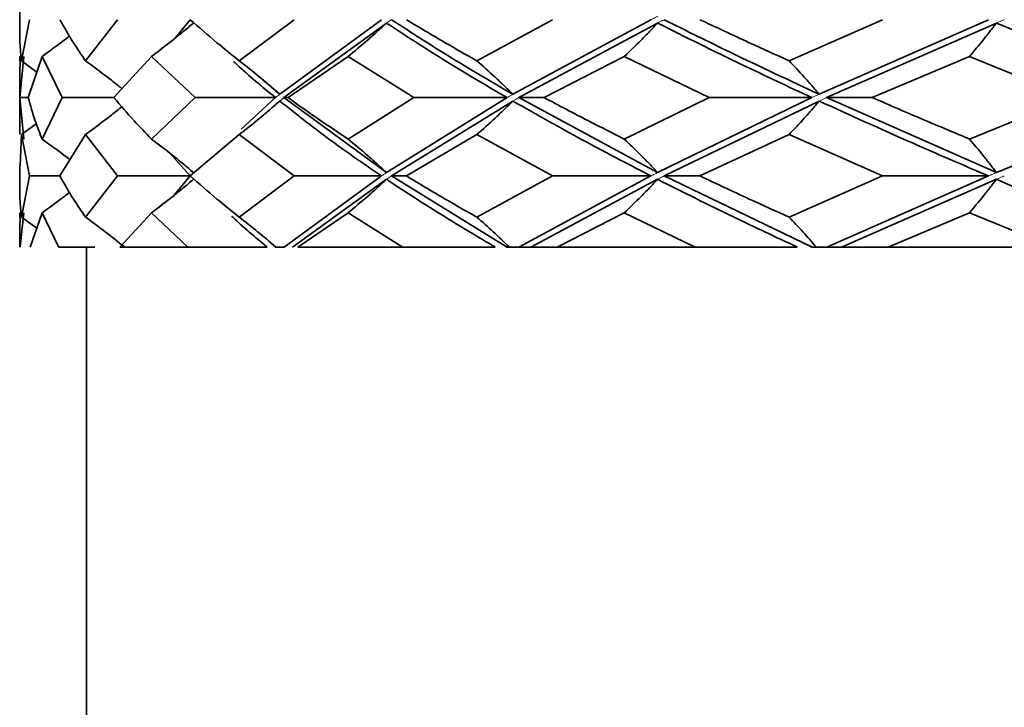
# Model space of a CAD drawing. Header units: millimetres. Extents: x 0 to 1118, y 0 to 864.
# Tile 64 of 200: x 481.47 to 484.42, y 376.68 to 378.74. Entities that reach past the tile are written whole.
import ezdxf

# ---------------------------------------------------------------- set-up
doc = ezdxf.new("R2010")
doc.units = ezdxf.units.MM

msp = doc.modelspace()

# ---------------------------------------------------------------- linework, layer by layer
at = {"color": 7, "linetype": 'Continuous', "lineweight": 35}
for p, q in [((481.4659, 378.7735), (481.4659, 378.7096)), ((481.4953, 378.7415), (481.4712, 378.6181)), ((481.7597, 378.7415), (481.6635, 378.6181)), ((481.9777, 378.7415), (481.9314, 378.6854)), ((482.2896, 378.7415), (482.1248, 378.6181)), ((482.5513, 378.7415), (482.246, 378.5177)), ((482.5663, 378.7314), (482.2585, 378.5076)), ((483.0645, 378.7415), (482.8375, 378.6181)), ((483.3599, 378.7415), (482.9455, 378.5177)), ((483.3797, 378.7314), (482.9631, 378.5076)), ((484.0547, 378.7415), (483.7742, 378.6181)), ((484.3724, 378.7415), (483.8648, 378.5177)), ((484.3962, 378.7314), (483.8868, 378.5076)), ((481.4787, 378.6313), (481.4661, 378.5076)), ((481.4665, 378.6313), (481.4677, 378.6011)), ((481.4712, 378.6181), (481.5174, 378.5845)), ((481.533, 378.6313), (481.4918, 378.5076)), ((481.533, 378.6313), (481.5934, 378.5076)), ((481.8614, 378.6313), (481.7485, 378.5076)), ((481.8614, 378.6313), (481.9925, 378.5076)), ((482.4513, 378.6313), (482.2711, 378.5076)), ((482.4513, 378.6313), (482.6481, 378.5076)), ((483.28, 378.6313), (483.0395, 378.5076)), ((483.28, 378.6313), (483.5349, 378.5076)), ((484.3156, 378.6313), (484.0241, 378.5076)), ((484.3156, 378.6313), (484.6189, 378.5076)), ((481.4659, 378.6011), (481.4659, 378.4138)), ((482.1694, 378.5833), (482.246, 378.5177)), ((481.4918, 378.5076), (481.4661, 378.5076)), ((481.4661, 378.5076), (481.4787, 378.3835)), ((481.5934, 378.5076), (481.533, 378.3835)), ((481.7485, 378.5076), (481.5934, 378.5076)), ((481.9925, 378.5076), (481.8614, 378.3835)), ((482.2335, 378.5076), (481.9925, 378.5076)), ((482.2335, 378.5076), (482.1305, 378.4135)), ((482.2585, 378.5076), (482.2711, 378.5076)), ((482.2585, 378.5076), (482.5663, 378.2828)), ((482.6481, 378.5076), (482.4513, 378.3835)), ((482.928, 378.5076), (482.5663, 378.2828)), ((482.9455, 378.4974), (482.5815, 378.2727)), ((482.928, 378.5076), (482.6481, 378.5076)), ((482.9631, 378.5076), (483.0395, 378.5076)), ((482.9631, 378.5076), (483.3797, 378.2828)), ((483.5349, 378.5076), (483.28, 378.3835)), ((483.8429, 378.5076), (483.3797, 378.2828)), ((483.8648, 378.4974), (483.3996, 378.2727)), ((483.8429, 378.5076), (483.5349, 378.5076)), ((483.8868, 378.5076), (484.0241, 378.5076)), ((483.8868, 378.5076), (484.3962, 378.2828)), ((484.6189, 378.5076), (484.3156, 378.3835)), ((484.9432, 378.5076), (484.3962, 378.2828)), ((481.4712, 378.3968), (481.5158, 378.4293)), ((481.4664, 378.4138), (481.4664, 378.3979)), ((481.4712, 378.3968), (481.4678, 378.3048)), ((481.4712, 378.3968), (481.4953, 378.2727)), ((481.6635, 378.3968), (481.5861, 378.2727)), ((481.6635, 378.3968), (481.7597, 378.2727)), ((482.1248, 378.3968), (481.9776, 378.2727)), ((482.1248, 378.3968), (482.2896, 378.2727)), ((482.8375, 378.3968), (482.6262, 378.2727)), ((482.8375, 378.3968), (483.0645, 378.2727)), ((483.7742, 378.3968), (483.5069, 378.2727)), ((483.7742, 378.3968), (484.0547, 378.2727)), ((481.9168, 378.3406), (481.9777, 378.2727)), ((481.4659, 378.3048), (481.4659, 378.2407)), ((481.4953, 378.2727), (481.4712, 378.149)), ((481.5861, 378.2727), (481.4953, 378.2727)), ((481.7597, 378.2727), (481.6635, 378.149)), ((481.9777, 378.2727), (481.7597, 378.2727)), ((481.9777, 378.2727), (481.9298, 378.215)), ((482.2896, 378.2727), (482.1248, 378.149)), ((482.5513, 378.2727), (482.2591, 378.0594)), ((482.5663, 378.2626), (482.2845, 378.0594)), ((482.5513, 378.2727), (482.2896, 378.2727)), ((482.5815, 378.2727), (482.6262, 378.2727)), ((482.5815, 378.2727), (482.9269, 378.0596)), ((483.0645, 378.2727), (482.8375, 378.149)), ((483.3599, 378.2727), (482.9638, 378.0594)), ((483.3797, 378.2626), (482.9994, 378.0594)), ((483.3599, 378.2727), (483.0645, 378.2727)), ((483.3996, 378.2727), (483.5069, 378.2727)), ((483.3996, 378.2727), (483.8416, 378.0596)), ((484.0547, 378.2727), (483.7742, 378.149)), ((484.3724, 378.2727), (483.8878, 378.0594)), ((484.3962, 378.2626), (483.932, 378.0594)), ((484.3724, 378.2727), (484.0547, 378.2727)), ((481.4665, 378.1622), (481.4673, 378.1321)), ((481.4787, 378.1622), (481.4669, 378.0596)), ((481.533, 378.1622), (481.4973, 378.0594)), ((481.533, 378.1622), (481.5819, 378.0596)), ((481.8614, 378.1622), (481.7661, 378.0594)), ((481.8614, 378.1622), (481.9692, 378.0596)), ((482.4513, 378.1622), (482.3, 378.0594)), ((482.4513, 378.1622), (482.6138, 378.0596)), ((483.28, 378.1622), (483.0786, 378.0594)), ((483.28, 378.1622), (483.491, 378.0596)), ((484.3156, 378.1622), (484.0718, 378.0594)), ((484.3156, 378.1622), (484.5671, 378.0596)), ((481.4712, 378.149), (481.5169, 378.1159)), ((481.4659, 378.1321), (481.4659, 378.0594)), ((481.5819, 378.0594), (481.6913, 378.0594)), ((481.6659, 378.0594), (481.6659, 371.0927)), ((481.9692, 378.0594), (481.7661, 378.0594)), ((481.9692, 378.0594), (482.2082, 378.0594)), ((482.2328, 378.0594), (482.2338, 378.0594)), ((482.2591, 378.0594), (482.234, 378.0594)), ((482.6138, 378.0594), (482.3, 378.0594)), ((482.3161, 378.0594), (482.4327, 378.0594)), ((482.6138, 378.0594), (482.8922, 378.0594)), ((482.9269, 378.0594), (482.9346, 378.0594)), ((482.9638, 378.0594), (482.9348, 378.0594)), ((483.0786, 378.0594), (482.9994, 378.0594)), ((483.491, 378.0594), (483.0786, 378.0594)), ((483.0854, 378.0594), (483.202, 378.0594)), ((483.491, 378.0594), (483.7981, 378.0594)), ((483.8415, 378.0594), (483.8558, 378.0594)), ((483.8878, 378.0594), (483.8558, 378.0594)), ((484.0718, 378.0594), (483.932, 378.0594)), ((484.5671, 378.0594), (484.0718, 378.0594))]:
    msp.add_line(p, q, dxfattribs=at)
at = {"color": 7, "linetype": 'Continuous', "lineweight": 18}
for p, q in [((482.246, 378.4974), (482.2521, 378.5024)), ((482.2585, 378.5076), (482.2521, 378.5024)), ((482.9455, 378.4974), (482.9541, 378.5024)), ((482.9631, 378.5076), (482.9541, 378.5024)), ((483.8648, 378.4974), (483.8756, 378.5024)), ((483.8868, 378.5076), (483.8756, 378.5024))]:
    msp.add_line(p, q, dxfattribs=at)
at = {"color": 7, "linetype": 'Continuous', "lineweight": 35}
for points, knots in [([(481.5861, 378.7415), (481.5992, 378.7185), (481.6228, 378.6774), (481.651, 378.6362), (481.6635, 378.6181)], [0, 0, 0, 0, 0.559866, 1, 1, 1, 1]), ([(481.8614, 378.6313), (481.8827, 378.6475), (481.9147, 378.6718), (481.9565, 378.7055), (481.9771, 378.7228), (481.9874, 378.7314)], [0, 0, 0, 0, 0.499754, 0.749841, 1, 1, 1, 1]), ([(481.9776, 378.7415), (482.0039, 378.7185), (482.0508, 378.6774), (482.1022, 378.6362), (482.1248, 378.6181)], [0, 0, 0, 0, 0.559866, 1, 1, 1, 1]), ([(482.4513, 378.6313), (482.4707, 378.6475), (482.5, 378.6718), (482.5382, 378.7055), (482.5569, 378.7228), (482.5663, 378.7314)], [0, 0, 0, 0, 0.499754, 0.749841, 1, 1, 1, 1]), ([(482.5663, 378.7314), (482.6303, 378.6898), (482.7446, 378.6153), (482.8719, 378.5405), (482.928, 378.5076)], [0, 0, 0, 0, 0.559475, 1, 1, 1, 1]), ([(482.5815, 378.7415), (482.6321, 378.7087), (482.7466, 378.6342), (482.8742, 378.5595), (482.9455, 378.5177)], [0, 0, 0, 0, 0.441243, 1, 1, 1, 1]), ([(482.6262, 378.7415), (482.6646, 378.7185), (482.7331, 378.6774), (482.8056, 378.6362), (482.8375, 378.6181)], [0, 0, 0, 0, 0.559866, 1, 1, 1, 1]), ([(483.28, 378.6313), (483.2968, 378.6475), (483.3222, 378.6718), (483.3553, 378.7055), (483.3715, 378.7228), (483.3797, 378.7314)], [0, 0, 0, 0, 0.499754, 0.749841, 1, 1, 1, 1]), ([(483.3797, 378.7314), (483.4631, 378.6898), (483.6122, 378.6153), (483.7724, 378.5405), (483.8429, 378.5076)], [0, 0, 0, 0, 0.559475, 1, 1, 1, 1]), ([(483.3996, 378.7415), (483.4655, 378.7087), (483.6148, 378.6342), (483.7752, 378.5595), (483.8648, 378.5177)], [0, 0, 0, 0, 0.441243, 1, 1, 1, 1]), ([(483.5069, 378.7415), (483.5559, 378.7185), (483.6434, 378.6774), (483.7342, 378.6362), (483.7742, 378.6181)], [0, 0, 0, 0, 0.559866, 1, 1, 1, 1]), ([(484.3156, 378.6313), (484.3293, 378.6475), (484.3497, 378.6718), (484.3765, 378.7055), (484.3896, 378.7228), (484.3962, 378.7314)], [0, 0, 0, 0, 0.499754, 0.749841, 1, 1, 1, 1]), ([(484.3962, 378.7314), (484.4959, 378.6898), (484.674, 378.6153), (484.8609, 378.5405), (484.9432, 378.5076)], [0, 0, 0, 0, 0.559475, 1, 1, 1, 1]), ([(481.4667, 378.7096), (481.4665, 378.6972), (481.4661, 378.6668), (481.4693, 378.6362), (481.4712, 378.6181)], [0, 0, 0, 0, 0.4064102, 1, 1, 1, 1]), ([(481.533, 378.6313), (481.5554, 378.6475), (481.5831, 378.6674), (481.6102, 378.6883), (481.6153, 378.6922)], [0, 0, 0, 0, 0.808885, 1, 1, 1, 1]), ([(481.6635, 378.6181), (481.6854, 378.6019), (481.7184, 378.5775), (481.7546, 378.5492), (481.769, 378.5374), (481.7729, 378.5342)], [0, 0, 0, 0, 0.594604, 0.892181, 1, 1, 1, 1]), ([(482.108, 378.6159), (482.1113, 378.6127), (482.1487, 378.5767), (482.1931, 378.5405), (482.2335, 378.5076)], [0, 0, 0, 0, 0.088694, 1, 1, 1, 1]), ([(482.1248, 378.6181), (482.1454, 378.6019), (482.1762, 378.5776), (482.2163, 378.5437), (482.2361, 378.5264), (482.246, 378.5177)], [0, 0, 0, 0, 0.499734, 0.749832, 1, 1, 1, 1]), ([(482.8375, 378.6181), (482.8558, 378.6019), (482.8833, 378.5776), (482.919, 378.5437), (482.9367, 378.5264), (482.9455, 378.5177)], [0, 0, 0, 0, 0.499734, 0.749832, 1, 1, 1, 1]), ([(483.7742, 378.6181), (483.7896, 378.6019), (483.8126, 378.5776), (483.8426, 378.5437), (483.8574, 378.5264), (483.8648, 378.5177)], [0, 0, 0, 0, 0.499734, 0.749832, 1, 1, 1, 1]), ([(481.4918, 378.5076), (481.4982, 378.4844), (481.5096, 378.4431), (481.5259, 378.4017), (481.533, 378.3835)], [0, 0, 0, 0, 0.559927, 1, 1, 1, 1]), ([(481.7485, 378.5076), (481.7684, 378.4844), (481.8038, 378.4431), (481.8438, 378.4017), (481.8614, 378.3835)], [0, 0, 0, 0, 0.559927, 1, 1, 1, 1]), ([(482.1248, 378.3968), (482.1453, 378.413), (482.1761, 378.4374), (482.2163, 378.4713), (482.2361, 378.4887), (482.246, 378.4974)], [0, 0, 0, 0, 0.499749, 0.749841, 1, 1, 1, 1]), ([(482.246, 378.4974), (482.2992, 378.4555), (482.3944, 378.3805), (482.5033, 378.3057), (482.5513, 378.2727)], [0, 0, 0, 0, 0.560044, 1, 1, 1, 1]), ([(482.2711, 378.5076), (482.3036, 378.4844), (482.3616, 378.4431), (482.4239, 378.4017), (482.4513, 378.3835)], [0, 0, 0, 0, 0.559927, 1, 1, 1, 1]), ([(482.8375, 378.3968), (482.8558, 378.413), (482.8833, 378.4374), (482.919, 378.4713), (482.9367, 378.4887), (482.9455, 378.4974)], [0, 0, 0, 0, 0.499749, 0.749841, 1, 1, 1, 1]), ([(482.9455, 378.4974), (483.0196, 378.4555), (483.1519, 378.3805), (483.2963, 378.3057), (483.3599, 378.2727)], [0, 0, 0, 0, 0.560044, 1, 1, 1, 1]), ([(483.0395, 378.5076), (483.0834, 378.4844), (483.1618, 378.4431), (483.2438, 378.4017), (483.28, 378.3835)], [0, 0, 0, 0, 0.559927, 1, 1, 1, 1]), ([(483.7742, 378.3968), (483.7896, 378.413), (483.8126, 378.4374), (483.8426, 378.4713), (483.8574, 378.4887), (483.8648, 378.4974)], [0, 0, 0, 0, 0.499749, 0.749841, 1, 1, 1, 1]), ([(483.8648, 378.4974), (483.9569, 378.4555), (484.1213, 378.3805), (484.2957, 378.3057), (484.3724, 378.2727)], [0, 0, 0, 0, 0.560044, 1, 1, 1, 1]), ([(484.0241, 378.5076), (484.0777, 378.4844), (484.1734, 378.4431), (484.2722, 378.4017), (484.3156, 378.3835)], [0, 0, 0, 0, 0.559927, 1, 1, 1, 1]), ([(481.6635, 378.3968), (481.6854, 378.413), (481.7184, 378.4375), (481.7544, 378.4658), (481.7687, 378.4774), (481.7723, 378.4804)], [0, 0, 0, 0, 0.597531, 0.896557, 1, 1, 1, 1]), ([(481.533, 378.3835), (481.5554, 378.3673), (481.5835, 378.347), (481.6109, 378.3257), (481.6164, 378.3214)], [0, 0, 0, 0, 0.797986, 1, 1, 1, 1]), ([(481.8614, 378.3835), (481.8827, 378.3672), (481.9148, 378.3428), (481.9565, 378.3089), (481.9771, 378.2915), (481.9874, 378.2828)], [0, 0, 0, 0, 0.49975, 0.749842, 1, 1, 1, 1]), ([(482.4513, 378.3835), (482.4708, 378.3672), (482.5, 378.3428), (482.5382, 378.3089), (482.5569, 378.2915), (482.5663, 378.2828)], [0, 0, 0, 0, 0.49975, 0.749842, 1, 1, 1, 1]), ([(483.28, 378.3835), (483.2968, 378.3672), (483.3222, 378.3428), (483.3553, 378.3089), (483.3715, 378.2915), (483.3797, 378.2828)], [0, 0, 0, 0, 0.49975, 0.749842, 1, 1, 1, 1]), ([(484.3156, 378.3835), (484.3293, 378.3672), (484.3497, 378.3428), (484.3765, 378.3089), (484.3896, 378.2915), (484.3962, 378.2828)], [0, 0, 0, 0, 0.49975, 0.749842, 1, 1, 1, 1]), ([(481.5861, 378.2727), (481.5992, 378.2496), (481.6228, 378.2083), (481.651, 378.1671), (481.6635, 378.149)], [0, 0, 0, 0, 0.560303, 1, 1, 1, 1]), ([(481.8614, 378.1622), (481.8827, 378.1784), (481.9148, 378.2027), (481.9565, 378.2365), (481.9771, 378.2539), (481.9874, 378.2626)], [0, 0, 0, 0, 0.499733, 0.749831, 1, 1, 1, 1]), ([(481.9776, 378.2727), (482.0039, 378.2496), (482.0508, 378.2083), (482.1022, 378.1671), (482.1248, 378.149)], [0, 0, 0, 0, 0.560303, 1, 1, 1, 1]), ([(482.4513, 378.1622), (482.4708, 378.1784), (482.5, 378.2027), (482.5382, 378.2365), (482.5569, 378.2539), (482.5663, 378.2626)], [0, 0, 0, 0, 0.499733, 0.749831, 1, 1, 1, 1]), ([(482.5663, 378.2626), (482.6243, 378.2246), (482.7277, 378.1568), (482.842, 378.0893), (482.8922, 378.0596)], [0, 0, 0, 0, 0.560413, 1, 1, 1, 1]), ([(482.6262, 378.2727), (482.6646, 378.2496), (482.7331, 378.2083), (482.8057, 378.1671), (482.8375, 378.149)], [0, 0, 0, 0, 0.560303, 1, 1, 1, 1]), ([(483.28, 378.1622), (483.2969, 378.1784), (483.3222, 378.2027), (483.3553, 378.2365), (483.3716, 378.2539), (483.3797, 378.2626)], [0, 0, 0, 0, 0.499733, 0.749831, 1, 1, 1, 1]), ([(483.3797, 378.2626), (483.4554, 378.2246), (483.5904, 378.1568), (483.7346, 378.0893), (483.7981, 378.0596)], [0, 0, 0, 0, 0.560413, 1, 1, 1, 1]), ([(483.5069, 378.2727), (483.5559, 378.2496), (483.6434, 378.2083), (483.7343, 378.1671), (483.7742, 378.149)], [0, 0, 0, 0, 0.560303, 1, 1, 1, 1]), ([(484.3156, 378.1622), (484.3293, 378.1784), (484.3498, 378.2027), (484.3765, 378.2365), (484.3896, 378.2539), (484.3962, 378.2626)], [0, 0, 0, 0, 0.499733, 0.749831, 1, 1, 1, 1]), ([(484.3962, 378.2626), (484.4866, 378.2246), (484.648, 378.1568), (484.8168, 378.0893), (484.891, 378.0596)], [0, 0, 0, 0, 0.560413, 1, 1, 1, 1]), ([(481.4667, 378.2407), (481.4665, 378.2282), (481.4661, 378.1976), (481.4693, 378.1671), (481.4712, 378.149)], [0, 0, 0, 0, 0.4069723, 1, 1, 1, 1]), ([(481.533, 378.1622), (481.5554, 378.1783), (481.5832, 378.1983), (481.6102, 378.2192), (481.6153, 378.2232)], [0, 0, 0, 0, 0.809063, 1, 1, 1, 1]), ([(481.6635, 378.149), (481.6832, 378.1345), (481.7227, 378.1056), (481.761, 378.0749), (481.7801, 378.0596)], [0, 0, 0, 0, 0.499807, 1, 1, 1, 1]), ([(482.1023, 378.1516), (482.1033, 378.1506), (482.135, 378.1199), (482.1722, 378.0892), (482.2082, 378.0596)], [0, 0, 0, 0, 0.031233, 1, 1, 1, 1]), ([(482.1248, 378.149), (482.1433, 378.1345), (482.1802, 378.1056), (482.2159, 378.0749), (482.2338, 378.0596)], [0, 0, 0, 0, 0.499807, 1, 1, 1, 1]), ([(482.8375, 378.149), (482.854, 378.1345), (482.8869, 378.1056), (482.9187, 378.0749), (482.9346, 378.0596)], [0, 0, 0, 0, 0.499807, 1, 1, 1, 1]), ([(483.7742, 378.149), (483.788, 378.1345), (483.8156, 378.1056), (483.8424, 378.0749), (483.8557, 378.0596)], [0, 0, 0, 0, 0.499807, 1, 1, 1, 1]), ([(482.9994, 378.0594), (482.9964, 378.0594), (482.9904, 378.0594), (482.9785, 378.0594), (482.9697, 378.0594), (482.9638, 378.0594)], [0, 0, 0, 0, 0.251837, 0.503674, 1, 1, 1, 1]), ([(483.932, 378.0594), (483.9283, 378.0594), (483.9208, 378.0594), (483.9061, 378.0594), (483.8951, 378.0594), (483.8878, 378.0594)], [0, 0, 0, 0, 0.251837, 0.503674, 1, 1, 1, 1])]:
    msp.add_open_spline(points, degree=3, knots=knots, dxfattribs=at)
at = {"color": 7, "linetype": 'Continuous', "lineweight": 18}
for points, knots in [([(482.5663, 378.7314), (482.5679, 378.7325), (482.5711, 378.7346), (482.5762, 378.738), (482.5796, 378.7403), (482.5815, 378.7415)], [0, 0, 0, 0, 0.314787, 0.629575, 1, 1, 1, 1]), ([(483.3797, 378.7516), (483.3764, 378.7499), (483.3714, 378.7474), (483.3648, 378.744), (483.3615, 378.7423), (483.3599, 378.7415)], [0, 0, 0, 0, 0.499999, 0.749999, 1, 1, 1, 1]), ([(483.3797, 378.7314), (483.3813, 378.7323), (483.3855, 378.7344), (483.3921, 378.7377), (483.3971, 378.7402), (483.3996, 378.7415)], [0, 0, 0, 0, 0.249999, 0.624999, 1, 1, 1, 1]), ([(484.3962, 378.7314), (484.3987, 378.7325), (484.4037, 378.7346), (484.4116, 378.7379), (484.4171, 378.7403), (484.4201, 378.7415)], [0, 0, 0, 0, 0.313446, 0.626892, 1, 1, 1, 1]), ([(482.246, 378.5177), (482.244, 378.5161), (482.241, 378.5136), (482.2368, 378.5103), (482.2346, 378.5085), (482.2335, 378.5076)], [0, 0, 0, 0, 0.467373, 0.733686, 1, 1, 1, 1]), ([(482.9455, 378.5177), (482.9427, 378.5161), (482.9384, 378.5136), (482.9326, 378.5103), (482.9295, 378.5085), (482.928, 378.5076)], [0, 0, 0, 0, 0.467384, 0.733692, 1, 1, 1, 1]), ([(483.8648, 378.5177), (483.8633, 378.517), (483.8589, 378.515), (483.8516, 378.5116), (483.8458, 378.5089), (483.8429, 378.5076)], [0, 0, 0, 0, 0.203262, 0.60163, 1, 1, 1, 1]), ([(482.5663, 378.2828), (482.564, 378.2813), (482.5603, 378.2788), (482.5553, 378.2754), (482.5526, 378.2736), (482.5513, 378.2727)], [0, 0, 0, 0, 0.461667, 0.730833, 1, 1, 1, 1]), ([(483.3797, 378.2828), (483.3766, 378.2813), (483.3718, 378.2788), (483.3652, 378.2754), (483.3617, 378.2736), (483.3599, 378.2727)], [0, 0, 0, 0, 0.461805, 0.730902, 1, 1, 1, 1]), ([(484.3962, 378.2828), (484.3925, 378.2813), (484.3867, 378.2788), (484.3788, 378.2754), (484.3745, 378.2736), (484.3724, 378.2727)], [0, 0, 0, 0, 0.46189, 0.730945, 1, 1, 1, 1]), ([(482.5663, 378.2626), (482.5686, 378.2641), (482.5723, 378.2666), (482.5774, 378.27), (482.5801, 378.2718), (482.5815, 378.2727)], [0, 0, 0, 0, 0.45655, 0.728275, 1, 1, 1, 1]), ([(483.3797, 378.2626), (483.3827, 378.2641), (483.3875, 378.2666), (483.3942, 378.27), (483.3978, 378.2718), (483.3996, 378.2727)], [0, 0, 0, 0, 0.456741, 0.72837, 1, 1, 1, 1]), ([(484.3962, 378.2626), (484.3998, 378.2641), (484.4056, 378.2666), (484.4136, 378.27), (484.4179, 378.2718), (484.4201, 378.2727)], [0, 0, 0, 0, 0.456789, 0.728394, 1, 1, 1, 1])]:
    msp.add_open_spline(points, degree=3, knots=knots, dxfattribs=at)

doc.saveas('drawing.dxf')
